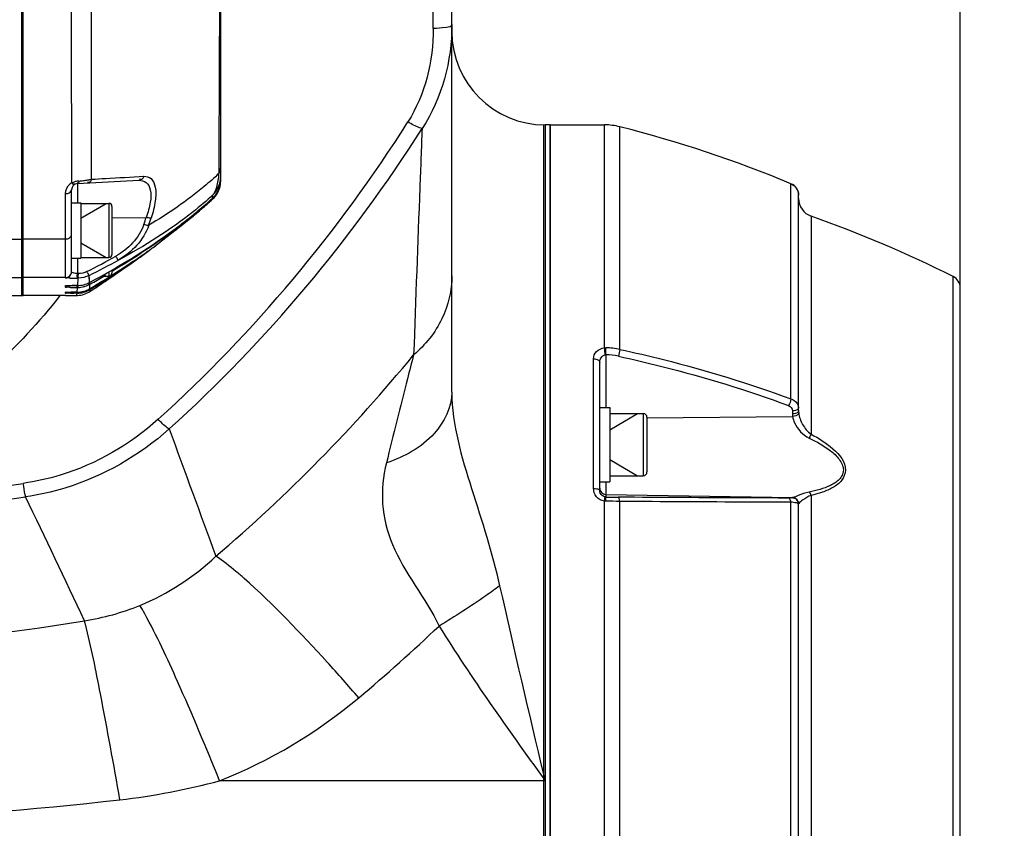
# Model space of a CAD drawing. Header units: millimetres. Extents: x 0 to 9512, y 0 to 6728.
# Tile 26 of 119: x 2038 to 2197, y 5291 to 5422. Entities that reach past the tile are written whole.
import ezdxf

# ---------------------------------------------------------------- set-up
doc = ezdxf.new("R2010")
doc.units = ezdxf.units.MM
doc.header["$LTSCALE"] = 523.16
doc.layers.get('0').update_dxf_attribs({"linetype": 'CONTINUOUS'})
for name, color, linetype in [('304102000126DXF_CONTINUOUS_LINE', 7, 'CONTINUOUS'), ('304102000128DXF_CONTINUOUS_LINE', 7, 'CONTINUOUS'), ('304102000129DXF_CONTINUOUS_LINE', 7, 'CONTINUOUS'), ('304105000066DXF_CONTINUOUS_LINE', 7, 'CONTINUOUS'), ('304106000105DXF_CONTINUOUS_LINE', 7, 'CONTINUOUS'), ('304106000107DXF_CONTINUOUS_LINE', 7, 'CONTINUOUS'), ('501023000046DXF_CONTINUOUS_LINE', 7, 'CONTINUOUS'), ('501023000065DXF_CONTINUOUS_LINE', 7, 'CONTINUOUS'), ('504021000002DXF_CONTINUOUS_LINE', 7, 'CONTINUOUS'), ('运动范围_DXF_DIMENSION', 7, 'CONTINUOUS')]:
    doc.layers.add(name, color=color, linetype=linetype)
doc.styles.get("Standard").update_dxf_attribs({"font": 'txt', "width": 0.7})
doc.dimstyles.new('DIMSTYLE_1', dxfattribs={"dimtxt": 80, "dimasz": 48, "dimexe": 1, "dimexo": 0, "dimgap": 2.5, "dimtad": 1, "dimdsep": 46, "dimtxsty": 'Standard', "dimblk": '_FILLED', "dimblk1": '_FILLED', "dimblk2": '_FILLED', "dimcen": 0.09, "dimclrt": 5, "dimazin": 2, "dimtp": 0.5, "dimtm": 0.5, "dimtfac": 1, "dimtofl": 0, "dimtmove": 0, "dimatfit": 3, "dimldrblk": '_FILLED', "dimfxl": 0, "dimtolj": 1, "dimarcsym": 0})

# ---------------------------------------------------------------- blocks, each defined once
blk = doc.blocks.new('_FILLED')
at = {"color": 0, "linetype": 'ByBlock'}
blk.add_solid([(0, 0), (-1, 0.1667), (-1, -0.1667)], dxfattribs=at)
blk = doc.blocks.new('*D6')
at = {"layer": '运动范围_DXF_DIMENSION', "color": 2, "linetype": 'Continuous', "transparency": 16777216}
for p, q in [((1972.82, 5466.62), (1972.82, 5594.42)), ((2189.62, 5378.38), (2189.62, 5594.42)), ((1972.82, 5586.42), (2081.22, 5586.42)), ((2189.62, 5586.42), (2081.22, 5586.42)), ((2081.22, 5586.42), (2490.2, 5586.42))]:
    blk.add_line(p, q, dxfattribs=at)
at = {"layer": '运动范围_DXF_DIMENSION', "color": 2, "linetype": 'Continuous', "transparency": 16777216, "xscale": 48, "yscale": 48, "zscale": 48, "rotation": 180}
blk.add_blockref('_FILLED', (1972.82, 5586.42), dxfattribs=at)
at = {"layer": '运动范围_DXF_DIMENSION', "color": 2, "linetype": 'Continuous', "transparency": 16777216, "xscale": 48, "yscale": 48, "zscale": 48}
blk.add_blockref('_FILLED', (2189.62, 5586.42), dxfattribs=at)

msp = doc.modelspace()

# ---------------------------------------------------------------- linework, layer by layer
at = {"layer": '304102000126DXF_CONTINUOUS_LINE', "color": 7, "linetype": 'Continuous'}
for p, q in [((2107.824, 5361.545), (2107.824, 5465.475)), ((2122.824, 5404.615), (2122.824, 5224.616))]:
    msp.add_line(p, q, dxfattribs=at)
at = {"layer": '304102000126DXF_CONTINUOUS_LINE', "color": 9, "linetype": 'Continuous'}
for p, q in [((2104.824, 5420.131), (2104.824, 5428.835)), ((2122.824, 5298.987), (2070.453, 5298.987)), ((2122.623, 5299.266), (2122.824, 5298.987)), ((2122.624, 5299.824), (2122.824, 5298.987))]:
    msp.add_line(p, q, dxfattribs=at)
at = {"layer": '304102000126DXF_CONTINUOUS_LINE', "color": 7, "linetype": 'Continuous'}
msp.add_arc((2122.824, 5419.615), 15, 180, 270, dxfattribs=at)
at = {"layer": '304102000126DXF_CONTINUOUS_LINE', "color": 9, "linetype": 'Continuous'}
for centre, radius, start, end in [((1904.528, 5528.956), 232.052, 312.25356, 327.73582), ((1904.525, 5529.572), 234.864, 312.2197, 327.69313), ((1905.244, 5528.45), 253.903, 310.41558, 320.68124), ((6023.83, 6794.869), 4214.822, 199.966387, 200.26317), ((1992.787, 5662.803), 319.27, 269.57277, 278.29472), ((1992.824, 5664.605), 323.249, 261.74789, 278.2521), ((-13.761, 4355.832), 2278.726, 25.16357, 25.718977), ((4182.748, 5795.135), 2118.831, 192.67085, 193.518905), ((2042.748, 5363.611), 39.311, 278.72185, 292.24069), ((1992.709, 5658.038), 337.955, 266.30488, 279.53804), ((1995.902, 5310.728), 54.639, 14.24842, 14.87577), ((1905.58, 5534.935), 290.885, 310.07399, 313.49068), ((2042.036, 5403.939), 108.732, 276.52999, 285.15064), ((1992.76, 5830.761), 538.388, 267.43896, 276.57424)]:
    msp.add_arc(centre, radius, start, end, dxfattribs=at)
for points in [[(2107.824, 5420.755), (2107.824, 5414.961), (2106.247, 5408.867), (2103.032, 5404.049)], [(2104.824, 5420.131), (2104.824, 5414.934), (2103.522, 5409.477), (2100.75, 5405.081)], [(2057.627, 5327.225), (2062.122, 5329.061), (2066.318, 5331.813), (2069.856, 5335.138)], [(2058.402, 5325.875), (2058.151, 5326.33), (2057.895, 5326.781), (2057.627, 5327.225)], [(2105.778, 5323.902), (2111.013, 5315.443), (2116.821, 5307.347), (2122.623, 5299.266)], [(2070.453, 5298.987), (2078.545, 5302.161), (2086.194, 5306.751), (2092.845, 5312.346)]]:
    msp.add_open_spline(points, degree=3, dxfattribs=at)
for points, knots in [([(2107.824, 5420.755), (2107.824, 5420.427), (2106.32, 5420.233), (2105.534, 5420.131), (2104.824, 5420.131)], [0, 0, 0, 0, 0.3158914, 1, 1, 1, 1]), ([(2103.032, 5404.048), (2102.895, 5404.064), (2102.087, 5404.306), (2101.35, 5404.719), (2100.75, 5405.081)], [0, 0, 0, 0, 0.1638089, 1, 1, 1, 1]), ([(2103.032, 5404.049), (2102.912, 5400.876), (2102.453, 5388.716), (2101.999, 5376.556), (2101.672, 5367.569)], [0, 0, 0, 0, 0.2609475, 1, 1, 1, 1]), ([(2107.824, 5380.276), (2107.824, 5377.913), (2106.675, 5373.034), (2103.549, 5369.156), (2101.672, 5367.57)], [0, 0, 0, 0, 0.4902559, 1, 1, 1, 1]), ([(2044.747, 5377.115), (2038.147, 5368.588), (2021.703, 5353.729), (2001.058, 5345.641), (1990.407, 5343.542)], [0, 0, 0, 0, 0.4983008, 1, 1, 1, 1]), ([(2101.671, 5367.568), (2101.331, 5366.289), (2099.825, 5360.498), (2098.39, 5354.688), (2097.291, 5350.158)], [0, 0, 0, 0, 0.2211006, 1, 1, 1, 1]), ([(2107.824, 5361.545), (2107.824, 5359.141), (2105.146, 5353.76), (2100.14, 5351.148), (2097.291, 5350.158)], [0, 0, 0, 0, 0.4435875, 1, 1, 1, 1]), ([(2107.824, 5361.545), (2107.824, 5356.268), (2111.029, 5345.8), (2114.333, 5335.673), (2115.518, 5330.369)], [0, 0, 0, 0, 0.4926702, 1, 1, 1, 1]), ([(2060.563, 5357.197), (2056.086, 5353.136), (2048.772, 5348.919), (2040.864, 5347.167), (2038.847, 5346.873)], [0, 0, 0, 0, 0.7477769, 1, 1, 1, 1]), ([(2062.346, 5355.637), (2062.232, 5355.694), (2061.58, 5356.15), (2061.019, 5356.715), (2060.563, 5357.197)], [0, 0, 0, 0, 0.1618632, 1, 1, 1, 1]), ([(2062.348, 5355.638), (2057.563, 5351.341), (2049.774, 5346.885), (2041.363, 5345.018), (2039.219, 5344.702)], [0, 0, 0, 0, 0.7479707, 1, 1, 1, 1]), ([(2097.291, 5350.158), (2096.772, 5348.017), (2096.275, 5343.506), (2098.72, 5334.129), (2103.585, 5328.44), (2105.778, 5323.902)], [0, 0, 0, 0, 0.2322282, 0.468773, 1, 1, 1, 1]), ([(2039.223, 5344.703), (2039.196, 5344.816), (2039.054, 5345.536), (2038.94, 5346.262), (2038.847, 5346.873)], [0, 0, 0, 0, 0.1581037, 1, 1, 1, 1]), ([(2074.382, 5331.571), (2073.953, 5331.95), (2072.498, 5333.203), (2070.99, 5334.406), (2069.856, 5335.138)], [0, 0, 0, 0, 0.2977212, 1, 1, 1, 1]), ([(2092.845, 5312.346), (2091.167, 5314.28), (2085.261, 5320.917), (2079.125, 5327.384), (2074.382, 5331.571)], [0, 0, 0, 0, 0.2881065, 1, 1, 1, 1]), ([(2115.518, 5330.369), (2114.782, 5329.823), (2111.615, 5327.55), (2108.334, 5325.437), (2105.778, 5323.902)], [0, 0, 0, 0, 0.2351406, 1, 1, 1, 1]), ([(2070.453, 5298.987), (2068.283, 5304.354), (2064.455, 5313.399), (2060.349, 5322.341), (2058.402, 5325.875)], [0, 0, 0, 0, 0.5892771, 1, 1, 1, 1]), ([(2054.401, 5295.913), (2053.41, 5301.617), (2051.674, 5311.058), (2049.8, 5320.482), (2048.86, 5324.176)], [0, 0, 0, 0, 0.6029462, 1, 1, 1, 1])]:
    msp.add_open_spline(points, degree=3, knots=knots, dxfattribs=at)
at = {"layer": '304102000128DXF_CONTINUOUS_LINE', "color": 7, "linetype": 'Continuous'}
for p, q in [((2123.624, 5404.615), (2123.624, 5224.615)), ((2123.624, 5404.615), (2132.389, 5404.615)), ((2163.624, 5358.596), (2163.624, 5393.286)), ((2189.624, 5250.846), (2189.624, 5378.385)), ((2131.624, 5345.706), (2131.624, 5366.365)), ((2163.624, 5245.432), (2163.624, 5343.538))]:
    msp.add_line(p, q, dxfattribs=at)
at = {"layer": '304102000128DXF_CONTINUOUS_LINE', "color": 9, "linetype": 'Continuous'}
for p, q in [((2132.389, 5368.69), (2132.389, 5404.615)), ((2134.853, 5368.461), (2134.853, 5404.307)), ((2162.392, 5360.464), (2162.392, 5395.132)), ((2165.623, 5389.92), (2165.622, 5354.802)), ((2188.52, 5249.058), (2188.52, 5380.173)), ((2130.624, 5346.056), (2130.624, 5366.946)), ((2132.606, 5367.569), (2132.606, 5359.112)), ((2139.225, 5357.422), (2162.668, 5357.638)), ((2162.641, 5358.565), (2162.641, 5358.067)), ((2132.606, 5347.112), (2132.606, 5344.68)), ((2132.606, 5345.1), (2162.668, 5344.575)), ((2165.622, 5344.94), (2165.623, 5288.86)), ((2132.389, 5237.413), (2132.389, 5344.021)), ((2134.853, 5237.649), (2134.853, 5343.972)), ((2162.392, 5243.997), (2162.392, 5343.849)), ((2162.641, 5344.558), (2162.641, 5344.538))]:
    msp.add_line(p, q, dxfattribs=at)
for points in [[(2132.389, 5368.69), (2132.499, 5368.698), (2132.611, 5368.7)], [(2132.506, 5367.563), (2132.556, 5367.568), (2132.606, 5367.569)], [(2132.606, 5344.68), (2132.556, 5344.682), (2132.506, 5344.686)], [(2132.611, 5344.007), (2132.499, 5344.011), (2132.389, 5344.021)]]:
    msp.add_lwpolyline(points, dxfattribs=at)
at = {"layer": '304102000128DXF_CONTINUOUS_LINE', "color": 7, "linetype": 'Continuous'}
for centre, radius, start, end in [((2132.389, 5394.615), 10, 75.73645, 90), ((2085.576, 5210.472), 200, 67.41344, 75.73645), ((2161.624, 5393.286), 2, 0, 67.41344), ((2161.64, 5393.299), 1.98, 41.2508, 47.24717), ((2161.621, 5393.284), 2.004, 26.19767, 41.22169), ((2161.642, 5393.295), 1.98, 20.16308, 26.16859), ((2166.624, 5392.748), 3, 180, 250.50872), ((2098.89, 5201.381), 200, 63.37496, 70.50872), ((2187.624, 5378.385), 2, 0, 63.37496)]:
    msp.add_arc(centre, radius, start, end, dxfattribs=at)
at = {"layer": '304102000128DXF_CONTINUOUS_LINE', "color": 9, "linetype": 'Continuous'}
for centre, radius, start, end in [((2121.629, 5366.999), 10.892, 2.96766, 8.93117), ((2098.172, 5368.28), 34.442, 358.81777, 0.69875), ((2132.546, 5357.46), 11.24, 78.16034, 89.67047), ((2132.556, 5357.75), 9.819, 77.84579, 89.70873), ((2166.078, 5358.067), 3.436, 180.00353, 187.16525), ((2166.918, 5358.597), 3.295, 180.00187, 186.33485), ((2136.539, 5577.175), 232.529, 269.03088, 269.52802)]:
    msp.add_arc(centre, radius, start, end, dxfattribs=at)
at = {"layer": '304102000128DXF_CONTINUOUS_LINE', "color": 7, "linetype": 'Continuous'}
for points in [[(2162.392, 5395.132), (2162.608, 5395.042), (2162.811, 5394.912), (2162.983, 5394.753)], [(2163.5, 5393.978), (2163.581, 5393.758), (2163.624, 5393.52), (2163.624, 5393.286)], [(2131.702, 5345.309), (2131.651, 5345.434), (2131.624, 5345.572), (2131.624, 5345.706)]]:
    msp.add_open_spline(points, degree=3, dxfattribs=at)
at = {"layer": '304102000128DXF_CONTINUOUS_LINE', "color": 9, "linetype": 'Continuous'}
for points, knots in [([(2130.624, 5366.946), (2130.624, 5367.361), (2131.02, 5368.269), (2131.919, 5368.643), (2132.389, 5368.69)], [0, 0, 0, 0, 0.467108, 1, 1, 1, 1]), ([(2134.853, 5368.461), (2137.203, 5367.952), (2146.515, 5365.769), (2155.677, 5362.944), (2162.392, 5360.464)], [0, 0, 0, 0, 0.2514738, 1, 1, 1, 1]), ([(2130.624, 5366.946), (2130.752, 5366.946), (2131.131, 5366.917), (2131.624, 5366.638), (2131.624, 5366.365)], [0, 0, 0, 0, 0.3200787, 1, 1, 1, 1]), ([(2131.624, 5366.365), (2131.624, 5366.626), (2131.752, 5367.171), (2132.241, 5367.526), (2132.506, 5367.563)], [0, 0, 0, 0, 0.4939624, 1, 1, 1, 1]), ([(2134.624, 5367.349), (2136.962, 5366.844), (2146.227, 5364.676), (2155.343, 5361.871), (2162.025, 5359.409)], [0, 0, 0, 0, 0.2514817, 1, 1, 1, 1]), ([(2162.392, 5360.464), (2162.569, 5360.411), (2163.154, 5360.172), (2163.624, 5359.547), (2163.624, 5359.095)], [0, 0, 0, 0, 0.290161, 1, 1, 1, 1]), ([(2163.624, 5359.095), (2163.624, 5359.024), (2163.446, 5358.639), (2162.963, 5358.568), (2162.641, 5358.565)], [0, 0, 0, 0, 0.1813855, 1, 1, 1, 1]), ([(2163.624, 5358.597), (2163.624, 5358.525), (2163.446, 5358.14), (2162.963, 5358.07), (2162.641, 5358.067)], [0, 0, 0, 0, 0.1813855, 1, 1, 1, 1]), ([(2163.644, 5358.233), (2163.638, 5358.16), (2163.442, 5357.788), (2162.991, 5357.67), (2162.668, 5357.638)], [0, 0, 0, 0, 0.1838855, 1, 1, 1, 1]), ([(2162.668, 5357.638), (2162.717, 5357.292), (2163.179, 5355.876), (2164.285, 5354.66), (2165.307, 5354.175)], [0, 0, 0, 0, 0.2359811, 1, 1, 1, 1]), ([(2163.644, 5358.233), (2163.717, 5357.578), (2164.203, 5356.296), (2165.048, 5355.176), (2165.622, 5354.802)], [0, 0, 0, 0, 0.4903685, 1, 1, 1, 1]), ([(2165.307, 5354.175), (2166.508, 5353.605), (2168.271, 5352.624), (2170.205, 5350.888), (2170.968, 5349.373), (2170.692, 5348.175), (2169.995, 5347.247), (2168.739, 5346.466), (2167.072, 5345.854), (2165.902, 5345.573), (2165.307, 5345.452)], [0, 0, 0, 0, 0.2688282, 0.4022021, 0.526752, 0.5844895, 0.6413129, 0.7571971, 0.8772262, 1, 1, 1, 1]), ([(2165.622, 5354.802), (2166.871, 5354.137), (2169.112, 5352.774), (2171.678, 5349.776), (2170.669, 5347.208), (2169.155, 5346.145), (2167.453, 5345.414), (2166.241, 5345.082), (2165.622, 5344.94)], [0, 0, 0, 0, 0.2728562, 0.5290284, 0.6431774, 0.7584727, 0.8777127, 1, 1, 1, 1]), ([(2132.389, 5344.021), (2131.904, 5344.079), (2130.965, 5344.591), (2130.624, 5345.584), (2130.624, 5346.056)], [0, 0, 0, 0, 0.5086858, 1, 1, 1, 1]), ([(2130.624, 5346.056), (2130.721, 5346.056), (2131.034, 5346.036), (2131.378, 5345.983), (2131.548, 5345.84)], [0, 0, 0, 0, 0.3040684, 1, 1, 1, 1]), ([(2131.548, 5345.84), (2131.57, 5345.822), (2131.607, 5345.783), (2131.624, 5345.73), (2131.624, 5345.707)], [0, 0, 0, 0, 0.5513209, 1, 1, 1, 1]), ([(2132.389, 5344.021), (2132.41, 5344.179), (2132.481, 5344.371), (2132.452, 5344.65), (2132.506, 5344.686)], [0, 0, 0, 0, 0.7085504, 1, 1, 1, 1]), ([(2132.611, 5344.007), (2132.613, 5344.166), (2132.586, 5344.382), (2132.635, 5344.621), (2132.606, 5344.68)], [0, 0, 0, 0, 0.7096509, 1, 1, 1, 1]), ([(2162.025, 5344.513), (2159.792, 5344.518), (2150.658, 5344.543), (2141.524, 5344.598), (2134.624, 5344.654)], [0, 0, 0, 0, 0.2445197, 1, 1, 1, 1]), ([(2134.853, 5343.972), (2134.84, 5344.135), (2134.811, 5344.348), (2134.705, 5344.642), (2134.624, 5344.654)], [0, 0, 0, 0, 0.6669583, 1, 1, 1, 1]), ([(2165.307, 5345.452), (2164.704, 5345.331), (2163.815, 5345.05), (2162.97, 5344.659), (2162.668, 5344.575)], [0, 0, 0, 0, 0.6626266, 1, 1, 1, 1]), ([(2165.622, 5344.94), (2165.138, 5344.767), (2164.478, 5344.317), (2163.802, 5343.854), (2163.644, 5343.619)], [0, 0, 0, 0, 0.6450103, 1, 1, 1, 1]), ([(2162.392, 5343.849), (2160.147, 5343.851), (2150.968, 5343.869), (2141.788, 5343.919), (2134.853, 5343.972)], [0, 0, 0, 0, 0.2445095, 1, 1, 1, 1]), ([(2162.641, 5344.538), (2162.642, 5344.484), (2162.307, 5344.572), (2162.177, 5344.513), (2162.025, 5344.513)], [0, 0, 0, 0, 0.2628477, 1, 1, 1, 1]), ([(2162.392, 5343.849), (2162.379, 5343.938), (2162.331, 5344.174), (2162.194, 5344.497), (2162.025, 5344.513)], [0, 0, 0, 0, 0.3445485, 1, 1, 1, 1]), ([(2163.624, 5343.538), (2163.624, 5343.665), (2163.018, 5343.768), (2162.694, 5343.827), (2162.392, 5343.849)], [0, 0, 0, 0, 0.2947471, 1, 1, 1, 1]), ([(2162.668, 5344.575), (2162.661, 5344.573), (2162.651, 5344.57), (2162.641, 5344.562), (2162.641, 5344.558)], [0, 0, 0, 0, 0.6648368, 1, 1, 1, 1]), ([(2163.624, 5343.559), (2163.624, 5343.811), (2163.415, 5344.336), (2162.894, 5344.554), (2162.641, 5344.558)], [0, 0, 0, 0, 0.4998932, 1, 1, 1, 1]), ([(2163.624, 5343.538), (2163.624, 5343.791), (2163.415, 5344.316), (2162.894, 5344.533), (2162.641, 5344.538)], [0, 0, 0, 0, 0.4998934, 1, 1, 1, 1]), ([(2163.644, 5343.619), (2163.633, 5343.864), (2163.416, 5344.363), (2162.912, 5344.57), (2162.668, 5344.575)], [0, 0, 0, 0, 0.5008853, 1, 1, 1, 1]), ([(2163.644, 5343.619), (2163.638, 5343.61), (2163.628, 5343.591), (2163.624, 5343.569), (2163.624, 5343.559)], [0, 0, 0, 0, 0.5231567, 1, 1, 1, 1])]:
    msp.add_open_spline(points, degree=3, knots=knots, dxfattribs=at)
for points in [[(2134.853, 5368.461), (2134.817, 5368.084), (2134.737, 5367.711), (2134.624, 5367.349)], [(2162.392, 5360.464), (2162.329, 5360.097), (2162.198, 5359.739), (2162.025, 5359.409)], [(2162.025, 5359.409), (2162.352, 5359.289), (2162.641, 5358.913), (2162.641, 5358.565)], [(2165.623, 5354.802), (2165.534, 5354.609), (2165.442, 5354.417), (2165.332, 5354.236)], [(2131.624, 5346.099), (2131.624, 5345.97), (2131.65, 5345.839), (2131.698, 5345.72)], [(2131.698, 5345.72), (2131.747, 5345.601), (2131.82, 5345.49), (2131.911, 5345.398)], [(2132.506, 5344.686), (2132.17, 5344.727), (2131.83, 5344.995), (2131.702, 5345.309)], [(2131.911, 5345.398), (2132.088, 5345.218), (2132.354, 5345.104), (2132.606, 5345.1)], [(2165.623, 5344.94), (2165.565, 5345.097), (2165.491, 5345.403), (2165.332, 5345.35)], [(2134.853, 5343.972), (2134.106, 5343.983), (2133.358, 5343.995), (2132.611, 5344.007)]]:
    msp.add_open_spline(points, degree=3, dxfattribs=at)
at = {"layer": '304102000129DXF_CONTINUOUS_LINE', "color": 7, "linetype": 'Continuous'}
for p, q in [((2038.624, 5377.126), (2038.624, 5492.105)), ((2070.624, 5395.603), (2070.624, 5473.627)), ((2047.571, 5395.165), (2057.456, 5395.683)), ((2046.624, 5380.96), (2046.624, 5394.166)), ((2070.055, 5393.699), (2070.086, 5393.749)), ((2068.819, 5392.196), (2069.32, 5392.649)), ((2064.672, 5388.711), (2065.219, 5389.148)), ((2062.015, 5386.658), (2063.012, 5387.42)), ((2063.012, 5387.42), (2063.35, 5387.679)), ((2061.359, 5386.129), (2062.015, 5386.658)), ((2062.009, 5386.653), (2062.015, 5386.658)), ((2057.854, 5383.462), (2058.932, 5384.253)), ((2058.932, 5384.253), (2058.727, 5384.104)), ((2059.56, 5384.733), (2059.844, 5384.943)), ((2055.986, 5382.142), (2057.244, 5383.026)), ((2057.646, 5383.313), (2058.099, 5383.641)), ((2057.648, 5383.315), (2057.854, 5383.462)), ((2058.099, 5383.641), (2058.727, 5384.104)), ((2058.099, 5383.641), (2058.369, 5383.838)), ((2058.369, 5383.838), (2058.727, 5384.104)), ((2052.795, 5379.936), (2054.705, 5381.251)), ((2054.705, 5381.251), (2055.986, 5382.142)), ((2052.626, 5379.821), (2052.795, 5379.936)), ((2046.017, 5378.729), (2046.31, 5378.734)), ((2046.31, 5378.734), (2046.707, 5378.738)), ((2046.707, 5378.738), (2047.195, 5378.741)), ((2047.195, 5378.741), (2047.617, 5378.742)), ((2049.653, 5379.001), (2049.537, 5378.933)), ((2049.655, 5378.999), (2049.537, 5378.933)), ((2049.578, 5378.251), (2049.975, 5378.497)), ((2049.578, 5378.251), (2049.98, 5378.49)), ((2050.058, 5378.383), (2049.592, 5378.087)), ((2050.063, 5378.377), (2049.592, 5378.087)), ((2049.632, 5377.808), (2050.211, 5378.195)), ((2049.632, 5377.808), (2050.213, 5378.192)), ((2045.624, 5377.126), (2038.624, 5377.126)), ((2045.659, 5377.143), (2045.661, 5377.143)), ((2045.661, 5377.143), (2045.686, 5377.144)), ((2045.686, 5377.144), (2045.777, 5377.144)), ((2045.777, 5377.144), (2046.548, 5377.147)), ((2045.793, 5377.676), (2045.938, 5377.678)), ((2045.938, 5377.678), (2046.278, 5377.682)), ((2046.278, 5377.682), (2046.768, 5377.685)), ((2046.548, 5377.147), (2047.43, 5377.147)), ((2047.43, 5377.147), (2047.515, 5377.148)), ((2047.515, 5377.148), (2047.596, 5377.151))]:
    msp.add_line(p, q, dxfattribs=at)
at = {"layer": '304102000129DXF_CONTINUOUS_LINE', "color": 9, "linetype": 'Continuous'}
for p, q in [((2070.355, 5396.817), (2070.361, 5397.764)), ((2047.571, 5395.165), (2047.571, 5392.065)), ((2045.624, 5379.96), (2045.624, 5393.526)), ((2069.304, 5392.635), (2069.333, 5392.781)), ((2069.31, 5392.64), (2069.327, 5392.775)), ((2069.32, 5392.649), (2069.31, 5392.64)), ((2069.332, 5392.826), (2069.327, 5392.822)), ((2069.332, 5392.826), (2069.378, 5393.349)), ((2053.128, 5389.644), (2058.642, 5389.719)), ((2064.271, 5388.52), (2064.186, 5388.455)), ((2064.239, 5388.37), (2064.322, 5388.435)), ((2045.624, 5386.231), (2038.624, 5386.231)), ((2062.081, 5386.711), (2062.957, 5387.378)), ((2047.572, 5383.165), (2047.572, 5380.667)), ((2045.624, 5380.02), (2038.624, 5380.02)), ((2047.681, 5379.925), (2047.519, 5379.925)), ((2047.734, 5380.667), (2047.572, 5380.667)), ((2047.617, 5378.742), (2047.681, 5379.925)), ((2049.523, 5379.224), (2049.48, 5380.353)), ((2045.624, 5378.456), (2045.624, 5378.712)), ((2047.596, 5378.429), (2047.519, 5378.429)), ((2047.529, 5377.687), (2047.596, 5378.429)), ((2049.537, 5378.933), (2049.457, 5378.89)), ((2049.558, 5378.554), (2049.537, 5378.933)), ((2049.578, 5378.251), (2049.539, 5378.891)), ((2049.592, 5378.087), (2049.555, 5378.064)), ((2049.578, 5378.251), (2049.558, 5378.554)), ((2049.594, 5378.065), (2049.592, 5378.087)), ((2049.612, 5377.907), (2049.592, 5378.087)), ((2049.632, 5377.808), (2049.594, 5378.065)), ((2049.632, 5377.808), (2049.612, 5377.907)), ((2045.624, 5377.513), (2045.624, 5377.669)), ((2045.624, 5377.126), (2045.624, 5377.142)), ((2047.504, 5377.498), (2046.969, 5377.499)), ((2047.389, 5377.687), (2047.529, 5377.687)), ((2047.43, 5377.147), (2047.467, 5377.283)), ((2047.467, 5377.283), (2047.504, 5377.498))]:
    msp.add_line(p, q, dxfattribs=at)
at = {"layer": '304102000129DXF_CONTINUOUS_LINE', "color": 7, "linetype": 'Continuous'}
for points in [[(2065.219, 5389.148), (2065.823, 5389.637), (2066.483, 5390.181), (2067.201, 5390.784), (2067.98, 5391.454), (2068.819, 5392.196)], [(2069.327, 5392.822), (2069.45, 5392.938), (2069.556, 5393.046), (2069.65, 5393.149), (2069.732, 5393.246)], [(2069.732, 5393.246), (2069.804, 5393.336), (2069.864, 5393.416), (2069.915, 5393.487), (2069.96, 5393.552), (2069.998, 5393.609), (2070.03, 5393.658), (2070.055, 5393.699)], [(2063.35, 5387.679), (2063.739, 5387.98), (2064.18, 5388.323), (2064.672, 5388.711)], [(2059.844, 5384.943), (2060.583, 5385.515), (2061.359, 5386.129)], [(2045.736, 5378.721), (2045.738, 5378.721), (2045.767, 5378.722), (2045.825, 5378.725), (2045.908, 5378.727), (2046.017, 5378.729)], [(2045.708, 5377.673), (2045.704, 5377.673), (2045.713, 5377.674), (2045.744, 5377.675), (2045.793, 5377.676)], [(2046.768, 5377.685), (2047.39, 5377.686), (2047.529, 5377.687)]]:
    msp.add_lwpolyline(points, dxfattribs=at)
at = {"layer": '304102000129DXF_CONTINUOUS_LINE', "color": 9, "linetype": 'Continuous'}
for points in [[(2069.332, 5392.826), (2069.355, 5393.068), (2069.378, 5393.349)], [(2049.523, 5379.224), (2049.502, 5379.748), (2049.48, 5380.353)]]:
    msp.add_lwpolyline(points, dxfattribs=at)
for centre, radius, start, end in [((2048.128, 5391.54), 4.034, 98.56256, 103.14736), ((2048.149, 5391.42), 4.156, 94.85498, 98.59603), ((2046.024, 5416.637), 21.15, 274.81019, 276.84081), ((2053.805, 5397.973), 16.59, 354.77356, 356.00297), ((2066.598, 5395.608), 4.026, 342.26085, 359.94195), ((2047.628, 5393.543), 1.997, 118.1476, 127.70313), ((2066.628, 5395.602), 3.996, 328.11905, 336.52189), ((2066.63, 5395.601), 3.994, 336.52187, 342.20899), ((2016.287, 5450.785), 78.691, 310.68019, 312.36256), ((2066.648, 5395.577), 3.964, 312.19587, 314.45188), ((2066.62, 5395.806), 4.029, 312.30861, 317.45635), ((2066.616, 5395.609), 4.01, 314.45562, 319.48132), ((2066.595, 5395.827), 4.062, 317.47938, 321.73681), ((2066.603, 5395.621), 4.027, 319.47705, 324.26529), ((2066.626, 5395.604), 3.999, 324.26371, 328.10529), ((2066.717, 5395.627), 3.863, 326.25753, 327.97482), ((2011.994, 5455.745), 85.251, 310.57076, 310.69522), ((1947.528, 5426.924), 117.177, 340.89122, 341.48782), ((1947.245, 5427.291), 118.353, 340.83513, 341.43042), ((2008.393, 5460.884), 91.427, 307.2705, 307.60734), ((1997.951, 5465.057), 101.232, 308.47316, 308.99302), ((2055.785, 5394.436), 9.966, 306.0423, 308.65181), ((2003.775, 5457.661), 91.818, 307.41357, 307.95143), ((2000.968, 5461.257), 96.38, 307.95254, 308.47454), ((1993.336, 5491.565), 123.835, 296.75442, 299.19169), ((1993.283, 5491.828), 124.84, 296.75373, 299.19095), ((2047.552, 5471.103), 91.178, 269.28418, 269.97929), ((2045.63, 5379.449), 0.991, 299.90846, 312.53445), ((2047.394, 5475.747), 97.317, 269.45432, 269.75752), ((2047.589, 5259.297), 119.445, 90.03366, 90.42114), ((2047.724, 5561.637), 183.208, 269.76805, 269.93596), ((2043.26, 5378.816), 4.3, 357.99501, 359.0732), ((2045.635, 5378.497), 0.98, 299.88176, 302.78294), ((2047.362, 5545.777), 168.279, 269.69223, 269.86621), ((2047.544, 5196.449), 181.238, 90.04893, 90.32015)]:
    msp.add_arc(centre, radius, start, end, dxfattribs=at)
at = {"layer": '304102000129DXF_CONTINUOUS_LINE', "color": 7, "linetype": 'Continuous'}
for centre, radius, start, end in [((2066.624, 5395.603), 4, 312.38283, 360), ((2047.624, 5394.166), 1, 93, 180), ((2029.275, 5435.916), 58.866, 311.69659, 312.87352), ((2066.611, 5395.708), 3.997, 312.80241, 313.42874), ((2066.624, 5395.694), 3.978, 313.42725, 318.08514), ((2066.602, 5395.714), 4.007, 318.0827, 318.58738), ((2066.644, 5395.677), 3.952, 318.57821, 326.23663), ((1977.149, 5500.854), 142.393, 302.31803, 305.36319), ((2052.766, 5392.516), 10.31, 306.73152, 309.34255), ((1964.724, 5517.001), 162.784, 302.97613, 304.62908), ((1969.307, 5510.324), 154.685, 304.63749, 305.31536), ((2018.583, 5437.711), 66.971, 305.2598, 305.682), ((1978.222, 5506.776), 146.388, 299.20699, 300.18106), ((1970.373, 5511.48), 154.996, 300.90465, 302.08048), ((1958.777, 5526.165), 173.708, 301.70282, 302.74902), ((1936.437, 5549.455), 205.61, 303.59743, 304.40871), ((1972.476, 5508.106), 151.019, 302.08449, 302.3456), ((1961.146, 5522.462), 169.312, 302.75253, 302.98591), ((2047.599, 5382.347), 3.918, 269.95035, 270.82868), ((2047.596, 5382.422), 3.992, 270.85646, 284.45113), ((2047.497, 5381.509), 4.013, 285.68623, 300.86073), ((2047.522, 5381.709), 4.024, 285.34441, 300.72611), ((2047.59, 5382.431), 4.003, 284.50007, 297.79832), ((2045.623, 5378.068), 0.942, 270.02674, 275.65211), ((2047.506, 5381.42), 3.922, 269.96864, 270.69269), ((2047.525, 5381.715), 4.028, 270.04995, 285.2846), ((2047.503, 5381.504), 4.006, 270.72712, 285.61953), ((2047.427, 5381.165), 4.017, 272.40933, 287.84182), ((2047.422, 5381.165), 4.019, 287.9076, 303.36967)]:
    msp.add_arc(centre, radius, start, end, dxfattribs=at)
at = {"layer": '304102000129DXF_CONTINUOUS_LINE', "color": 9, "linetype": 'Continuous'}
for points, knots in [([(2070.361, 5397.764), (2070.376, 5400.277), (2070.435, 5411.363), (2070.471, 5422.449), (2070.493, 5431.022)], [0, 0, 0, 0, 0.226736, 1, 1, 1, 1]), ([(2049.835, 5395.856), (2049.834, 5398.096), (2049.829, 5407.586), (2049.834, 5417.076), (2049.837, 5424.326)], [0, 0, 0, 0, 0.2360118, 1, 1, 1, 1]), ([(2046.686, 5395.304), (2046.677, 5397.531), (2046.641, 5406.961), (2046.618, 5416.391), (2046.601, 5423.594)], [0, 0, 0, 0, 0.2361704, 1, 1, 1, 1]), ([(2047.797, 5395.561), (2047.778, 5395.462), (2047.831, 5395.255), (2047.61, 5395.247), (2047.591, 5395.285)], [0, 0, 0, 0, 0.7044517, 1, 1, 1, 1]), ([(2049.835, 5395.856), (2049.782, 5395.701), (2049.703, 5395.373), (2049.3, 5395.329), (2049.195, 5395.413)], [0, 0, 0, 0, 0.5481447, 1, 1, 1, 1]), ([(2049.835, 5395.856), (2050.586, 5395.898), (2053.391, 5396.055), (2056.196, 5396.215), (2058.25, 5396.333)], [0, 0, 0, 0, 0.2678431, 1, 1, 1, 1]), ([(2057.456, 5395.683), (2057.855, 5395.704), (2058.792, 5395.476), (2059.459, 5393.953), (2059.348, 5391.977), (2058.939, 5390.51), (2058.642, 5389.719)], [0, 0, 0, 0, 0.168863, 0.3615754, 0.6424078, 1, 1, 1, 1]), ([(2058.25, 5396.333), (2058.196, 5396.169), (2058.108, 5395.82), (2057.68, 5395.771), (2057.563, 5395.859)], [0, 0, 0, 0, 0.5403631, 1, 1, 1, 1]), ([(2058.25, 5396.333), (2058.659, 5396.357), (2059.654, 5396.047), (2060.254, 5394.341), (2060.153, 5392.156), (2059.737, 5390.497), (2059.436, 5389.601)], [0, 0, 0, 0, 0.1573336, 0.3504573, 0.6368055, 1, 1, 1, 1]), ([(2070.355, 5396.817), (2069.579, 5396.078), (2066.06, 5392.959), (2062.153, 5390.299), (2059.038, 5388.437)], [0, 0, 0, 0, 0.2279083, 1, 1, 1, 1]), ([(2069.379, 5393.349), (2069.642, 5393.615), (2070.105, 5394.659), (2070.261, 5395.742), (2070.326, 5396.462)], [0, 0, 0, 0, 0.3412115, 1, 1, 1, 1]), ([(2045.624, 5393.526), (2045.752, 5393.526), (2046.149, 5393.56), (2046.624, 5393.881), (2046.624, 5394.166)], [0, 0, 0, 0, 0.3105137, 1, 1, 1, 1]), ([(2046.686, 5395.304), (2046.762, 5395.217), (2046.834, 5395.105), (2047.051, 5395.011), (2047.064, 5395.114), (2047.062, 5395.151)], [0, 0, 0, 0, 0.6256147, 0.7956874, 1, 1, 1, 1]), ([(2069.784, 5393.312), (2069.827, 5393.366), (2069.943, 5393.52), (2070.046, 5393.682), (2070.109, 5393.787)], [0, 0, 0, 0, 0.3624431, 1, 1, 1, 1]), ([(2070.13, 5393.821), (2070.129, 5393.797), (2070.063, 5393.72), (2070.029, 5393.637), (2069.992, 5393.578)], [0, 0, 0, 0, 0.2593781, 1, 1, 1, 1]), ([(2070.109, 5393.787), (2070.114, 5393.796), (2070.117, 5393.798), (2070.13, 5393.824), (2070.13, 5393.821)], [0, 0, 0, 0, 0.7761486, 1, 1, 1, 1]), ([(2069.378, 5393.349), (2068.352, 5392.399), (2063.649, 5388.395), (2058.374, 5385.102), (2054.17, 5382.843)], [0, 0, 0, 0, 0.226695, 1, 1, 1, 1]), ([(2069.327, 5392.775), (2069.3, 5392.751), (2069.244, 5392.702), (2069.182, 5392.659), (2069.15, 5392.641)], [0, 0, 0, 0, 0.4946019, 1, 1, 1, 1]), ([(2064.322, 5388.435), (2064.549, 5388.614), (2065.602, 5389.448), (2066.639, 5390.302), (2067.44, 5390.988)], [0, 0, 0, 0, 0.2147376, 1, 1, 1, 1]), ([(2059.436, 5389.601), (2059.397, 5389.594), (2059.158, 5389.568), (2058.915, 5389.64), (2058.735, 5389.727)], [0, 0, 0, 0, 0.1649499, 1, 1, 1, 1]), ([(2059.038, 5388.437), (2058.999, 5388.43), (2058.761, 5388.408), (2058.519, 5388.482), (2058.341, 5388.57)], [0, 0, 0, 0, 0.1648624, 1, 1, 1, 1]), ([(2062.957, 5387.378), (2063.052, 5387.45), (2063.48, 5387.779), (2063.907, 5388.11), (2064.239, 5388.37)], [0, 0, 0, 0, 0.2200448, 1, 1, 1, 1]), ([(2064.271, 5388.52), (2064.256, 5388.509), (2064.218, 5388.49), (2064.175, 5388.488), (2064.152, 5388.491)], [0, 0, 0, 0, 0.4514193, 1, 1, 1, 1]), ([(2045.624, 5386.231), (2045.752, 5386.231), (2046.162, 5386.271), (2046.624, 5386.624), (2046.624, 5386.92)], [0, 0, 0, 0, 0.3011276, 1, 1, 1, 1]), ([(2061.648, 5386.378), (2061.67, 5386.395), (2061.813, 5386.508), (2061.959, 5386.618), (2062.081, 5386.711)], [0, 0, 0, 0, 0.1559068, 1, 1, 1, 1]), ([(2054.17, 5382.843), (2054.101, 5382.818), (2053.964, 5383.173), (2053.825, 5383.304), (2053.735, 5383.458)], [0, 0, 0, 0, 0.289448, 1, 1, 1, 1]), ([(2058.727, 5384.104), (2058.716, 5384.096), (2058.691, 5384.083), (2058.662, 5384.079), (2058.647, 5384.079)], [0, 0, 0, 0, 0.4646818, 1, 1, 1, 1]), ([(2045.624, 5380.02), (2045.879, 5380.02), (2046.41, 5380.234), (2046.624, 5380.765), (2046.624, 5381.02)], [0, 0, 0, 0, 0.5000259, 1, 1, 1, 1]), ([(2046.413, 5379.932), (2046.218, 5379.935), (2046.052, 5380.022), (2045.624, 5379.892), (2045.624, 5379.96)], [0, 0, 0, 0, 0.7390631, 1, 1, 1, 1]), ([(2047.572, 5380.667), (2047.339, 5380.67), (2047.051, 5380.69), (2046.624, 5380.853), (2046.624, 5380.96)], [0, 0, 0, 0, 0.6849559, 1, 1, 1, 1]), ([(2047.519, 5379.925), (2047.587, 5379.946), (2047.505, 5380.302), (2047.569, 5380.49), (2047.571, 5380.667)], [0, 0, 0, 0, 0.2878135, 1, 1, 1, 1]), ([(2047.681, 5379.925), (2047.749, 5379.946), (2047.667, 5380.301), (2047.731, 5380.49), (2047.734, 5380.667)], [0, 0, 0, 0, 0.2878429, 1, 1, 1, 1]), ([(2049.48, 5380.353), (2049.41, 5380.334), (2049.302, 5380.693), (2049.166, 5380.83), (2049.083, 5380.987)], [0, 0, 0, 0, 0.2888348, 1, 1, 1, 1]), ([(2045.624, 5378.712), (2045.624, 5378.736), (2045.772, 5378.697), (2046.05, 5378.775), (2046.441, 5378.736), (2046.711, 5378.738)], [0, 0, 0, 0, 0.0643106, 0.2556383, 1, 1, 1, 1]), ([(2046.467, 5378.434), (2046.257, 5378.436), (2046.08, 5378.533), (2045.624, 5378.385), (2045.624, 5378.456)], [0, 0, 0, 0, 0.7478949, 1, 1, 1, 1]), ([(2047.519, 5378.43), (2047.536, 5378.433), (2047.549, 5378.539), (2047.556, 5378.602), (2047.558, 5378.666)], [0, 0, 0, 0, 0.2098468, 1, 1, 1, 1]), ([(2047.596, 5378.429), (2047.617, 5378.433), (2047.625, 5378.577), (2047.635, 5378.658), (2047.636, 5378.743)], [0, 0, 0, 0, 0.2011901, 1, 1, 1, 1]), ([(2049.537, 5378.934), (2049.508, 5378.919), (2049.39, 5378.935), (2049.326, 5379.027), (2049.285, 5379.085)], [0, 0, 0, 0, 0.3132059, 1, 1, 1, 1]), ([(2049.592, 5378.087), (2049.57, 5378.074), (2049.495, 5378.063), (2049.435, 5378.106), (2049.403, 5378.133)], [0, 0, 0, 0, 0.3762043, 1, 1, 1, 1]), ([(2045.624, 5377.669), (2045.624, 5377.746), (2046.116, 5377.575), (2046.305, 5377.682), (2046.531, 5377.684)], [0, 0, 0, 0, 0.2535937, 1, 1, 1, 1]), ([(2046.459, 5377.5), (2046.25, 5377.502), (2046.076, 5377.601), (2045.624, 5377.443), (2045.624, 5377.513)], [0, 0, 0, 0, 0.7478993, 1, 1, 1, 1]), ([(2045.624, 5377.142), (2045.624, 5377.173), (2045.818, 5377.103), (2046.012, 5377.171), (2046.465, 5377.135), (2046.778, 5377.147), (2046.961, 5377.147)], [0, 0, 0, 0, 0.0689672, 0.2707417, 0.5901211, 1, 1, 1, 1]), ([(2047.504, 5377.498), (2047.518, 5377.499), (2047.547, 5377.569), (2047.547, 5377.62), (2047.551, 5377.666)], [0, 0, 0, 0, 0.2327311, 1, 1, 1, 1])]:
    msp.add_open_spline(points, degree=3, knots=knots, dxfattribs=at)
for points in [[(2070.355, 5396.817), (2070.523, 5397.118), (2070.624, 5397.47), (2070.624, 5397.815)], [(2046.686, 5395.304), (2046.856, 5395.372), (2047.032, 5395.427), (2047.211, 5395.469)], [(2048.543, 5395.637), (2048.774, 5395.665), (2049.004, 5395.697), (2049.233, 5395.736)], [(2049.233, 5395.736), (2049.435, 5395.77), (2049.636, 5395.808), (2049.835, 5395.856)], [(2069.379, 5393.349), (2070.141, 5394.074), (2070.624, 5395.197), (2070.624, 5396.249)], [(2070.13, 5393.821), (2070.449, 5394.402), (2070.624, 5395.084), (2070.624, 5395.747)], [(2045.624, 5393.526), (2045.624, 5394.119), (2045.937, 5394.761), (2046.407, 5395.123)], [(2058.248, 5388.564), (2057.504, 5386.418), (2055.717, 5384.567), (2053.735, 5383.458)], [(2059.038, 5388.437), (2058.248, 5386.095), (2056.326, 5384.051), (2054.17, 5382.843)], [(2045.624, 5379.96), (2045.923, 5379.96), (2046.248, 5380.123), (2046.426, 5380.364)], [(2049.48, 5380.353), (2048.93, 5380.075), (2048.297, 5379.925), (2047.681, 5379.925)], [(2049.083, 5380.987), (2048.67, 5380.779), (2048.196, 5380.666), (2047.734, 5380.667)], [(2045.624, 5378.456), (2045.796, 5378.456), (2045.974, 5378.504), (2046.124, 5378.59)], [(2045.624, 5377.513), (2045.796, 5377.513), (2045.974, 5377.561), (2046.124, 5377.647)]]:
    msp.add_open_spline(points, degree=3, dxfattribs=at)
at = {"layer": '304102000129DXF_CONTINUOUS_LINE', "color": 7, "linetype": 'Continuous'}
for points, knots in [([(2064.14, 5388.515), (2064.655, 5388.907), (2066.43, 5390.291), (2068.145, 5391.75), (2069.332, 5392.826)], [0, 0, 0, 0, 0.2879153, 1, 1, 1, 1]), ([(2068.432, 5391.962), (2068.133, 5391.695), (2066.778, 5390.51), (2065.378, 5389.375), (2064.271, 5388.52)], [0, 0, 0, 0, 0.2226505, 1, 1, 1, 1])]:
    msp.add_open_spline(points, degree=3, knots=knots, dxfattribs=at)
for points in [[(2049.523, 5379.224), (2054.605, 5381.963), (2059.548, 5385.015), (2064.14, 5388.515)], [(2063.759, 5388.128), (2060.368, 5385.547), (2056.798, 5383.194), (2053.138, 5381.01)], [(2046.426, 5380.364), (2046.551, 5380.532), (2046.624, 5380.751), (2046.624, 5380.96)], [(2047.617, 5378.742), (2048.272, 5378.742), (2048.947, 5378.912), (2049.523, 5379.224)]]:
    msp.add_open_spline(points, degree=3, dxfattribs=at)
at = {"layer": '304105000066DXF_CONTINUOUS_LINE', "color": 7, "linetype": 'Continuous'}
for p, q in [((2046.624, 5392.065), (2048.124, 5392.065)), ((2048.124, 5392.065), (2048.124, 5383.165)), ((2046.624, 5383.165), (2048.124, 5383.165))]:
    msp.add_line(p, q, dxfattribs=at)
at = {"layer": '304106000105DXF_CONTINUOUS_LINE', "color": 7, "linetype": 'Continuous'}
for p, q in [((2038.824, 5377.126), (2038.824, 5492.105)), ((2035.824, 5377.126), (2038.824, 5377.126))]:
    msp.add_line(p, q, dxfattribs=at)
at = {"layer": '304106000105DXF_CONTINUOUS_LINE', "color": 9, "linetype": 'Continuous'}
for p, q in [((2035.824, 5386.231), (2038.824, 5386.231)), ((2035.824, 5380.02), (2038.824, 5380.02))]:
    msp.add_line(p, q, dxfattribs=at)
at = {"layer": '304106000107DXF_CONTINUOUS_LINE', "color": 7, "linetype": 'Continuous'}
for p, q in [((2122.624, 5224.616), (2122.624, 5404.615)), ((2123.624, 5404.615), (2122.824, 5404.615)), ((2123.624, 5224.619), (2123.624, 5404.615))]:
    msp.add_line(p, q, dxfattribs=at)
at = {"layer": '501023000046DXF_CONTINUOUS_LINE', "color": 2, "linetype": 'Continuous'}
for p, q in [((2133.224, 5355.512), (2137.727, 5358.112)), ((2133.224, 5350.712), (2137.727, 5348.112))]:
    msp.add_line(p, q, dxfattribs=at)
at = {"layer": '501023000046DXF_CONTINUOUS_LINE', "color": 7, "linetype": 'Continuous'}
for p, q in [((2133.224, 5358.112), (2138.624, 5358.112)), ((2139.224, 5357.512), (2139.224, 5348.712)), ((2133.224, 5348.112), (2138.624, 5348.112))]:
    msp.add_line(p, q, dxfattribs=at)
at = {"layer": '501023000046DXF_CONTINUOUS_LINE', "color": 9, "linetype": 'Continuous'}
msp.add_line((2138.624, 5358.112), (2138.624, 5348.112), dxfattribs=at)
at = {"layer": '501023000046DXF_CONTINUOUS_LINE', "color": 7, "linetype": 'Continuous'}
for centre, start, end in [((2138.624, 5357.512), 0, 90), ((2138.624, 5348.712), 270, 360)]:
    msp.add_arc(centre, 0.6, start, end, dxfattribs=at)
at = {"layer": '501023000065DXF_CONTINUOUS_LINE', "color": 2, "linetype": 'Continuous'}
for p, q in [((2048.124, 5389.615), (2052.211, 5391.975)), ((2048.124, 5385.615), (2052.211, 5383.255)), ((2051.777, 5380.506), (2052.211, 5380.255))]:
    msp.add_line(p, q, dxfattribs=at)
at = {"layer": '501023000065DXF_CONTINUOUS_LINE', "color": 7, "linetype": 'Continuous'}
for p, q in [((2048.124, 5391.975), (2052.624, 5391.975)), ((2053.124, 5391.475), (2053.124, 5383.755)), ((2048.124, 5383.255), (2052.624, 5383.255)), ((2053.124, 5381.272), (2053.124, 5380.755)), ((2051.336, 5380.255), (2052.624, 5380.255))]:
    msp.add_line(p, q, dxfattribs=at)
at = {"layer": '501023000065DXF_CONTINUOUS_LINE', "color": 9, "linetype": 'Continuous'}
for p, q in [((2052.624, 5391.975), (2052.624, 5383.255)), ((2052.624, 5380.988), (2052.624, 5380.255))]:
    msp.add_line(p, q, dxfattribs=at)
at = {"layer": '501023000065DXF_CONTINUOUS_LINE', "color": 7, "linetype": 'Continuous'}
for centre, start, end in [((2052.624, 5391.475), 0, 90), ((2052.624, 5383.755), 270, 360), ((2052.624, 5380.755), 270, 360)]:
    msp.add_arc(centre, 0.5, start, end, dxfattribs=at)
at = {"layer": '504021000002DXF_CONTINUOUS_LINE', "color": 7, "linetype": 'Continuous'}
for p, q in [((2131.624, 5359.112), (2133.224, 5359.112)), ((2133.224, 5359.112), (2133.224, 5347.112)), ((2131.624, 5347.112), (2133.224, 5347.112))]:
    msp.add_line(p, q, dxfattribs=at)

# ---------------------------------------------------------------- dimensions: what is measured, and where the dimension line sits
at = {"layer": '运动范围_DXF_DIMENSION', "color": 2, "linetype": 'Continuous'}
dim = msp.add_linear_dim(base=(2189.624, 5586.424), p1=(1972.824, 5466.615), p2=(2189.624, 5378.385), dimstyle='DIMSTYLE_1', dxfattribs=at)
dim.commit()
dim.dimension.update_dxf_attribs({"geometry": '*D6', "text_midpoint": (2210.204, 5586.424), "dimtype": 160})

doc.saveas('drawing.dxf')
